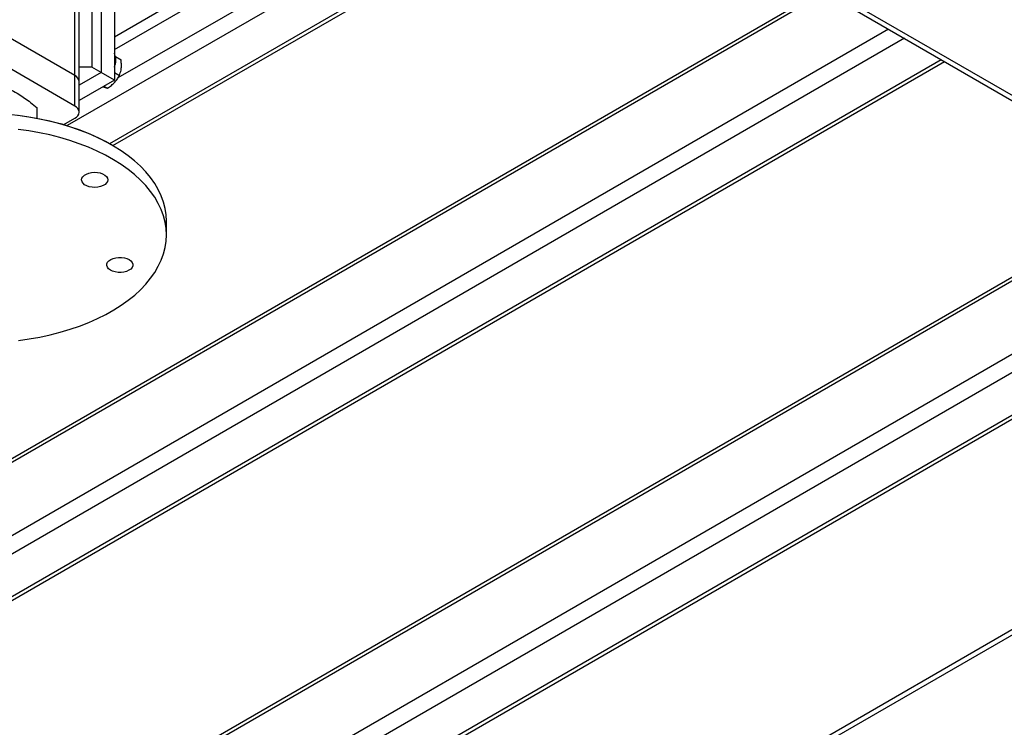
# Model space of a CAD drawing. Header units: millimetres. Extents: x 5 to 589, y 5 to 415.
# Tile 26 of 45: x 369 to 411, y 107 to 137. Entities that reach past the tile are written whole.
import ezdxf

# ---------------------------------------------------------------- set-up
doc = ezdxf.new("R2010")
doc.units = ezdxf.units.MM
doc.layers.add('TRAIT-FORT', color=4, linetype='Continuous', lineweight=25)

msp = doc.modelspace()

# ---------------------------------------------------------------- linework, layer by layer
at = {"layer": 'TRAIT-FORT', "color": 4, "linetype": 'Continuous', "lineweight": 25}
for p, q in [((371.16673, 134.52933), (371.16673, 160.13605)), ((371.35418, 134.26808), (371.35418, 159.8748)), ((372.86379, 136.19454), (391.33425, 146.86078)), ((372.86379, 135.64032), (391.47484, 146.38774)), ((371.90212, 145.3404), (371.90212, 134.88868)), ((372.2981, 145.11181), (372.2981, 134.66009)), ((391.34418, 145.00606), (412.50061, 132.79271)), ((412.68804, 132.90091), (391.53161, 145.11426)), ((392.02262, 144.61441), (370.83853, 132.38509)), ((372.86379, 144.78525), (372.86379, 134.33352)), ((389.69244, 144.05304), (373.01644, 134.42619)), ((393.60654, 143.70003), (372.66088, 131.60836)), ((372.80131, 131.52713), (393.74711, 143.61888)), ((403.33583, 138.08343), (358.60852, 112.2629)), ((403.1952, 138.16461), (358.70795, 112.48267)), ((406.05156, 136.51567), (358.60852, 109.12738)), ((371.16673, 134.52933), (367.54635, 136.61934)), ((406.73044, 136.12376), (358.94793, 108.53951)), ((408.31436, 135.20939), (360.53185, 107.62513)), ((360.77183, 107.60137), (408.45493, 135.12824)), ((371.16673, 133.22287), (367.54635, 135.31287)), ((372.9094, 135.34333), (373.14869, 135.20519)), ((371.90212, 134.88868), (371.35418, 134.88868)), ((372.2981, 134.66009), (371.35418, 134.11517)), ((372.2981, 134.66009), (371.90212, 134.88868)), ((372.86379, 134.33352), (372.2981, 134.66009)), ((371.16673, 133.22287), (371.16673, 134.52933)), ((372.86379, 134.33352), (371.35418, 133.46205)), ((371.35418, 132.96162), (371.35418, 134.26808)), ((372.86379, 134.65426), (373.08013, 134.52937)), ((372.41401, 134.07387), (372.56869, 133.98458)), ((369.55536, 132.70201), (369.55536, 133.15179)), ((370.69549, 132.42832), (371.16673, 132.70037)), ((372.75157, 131.55611), (372.69499, 131.58878)), ((416.39319, 128.80236), (373.41577, 103.99202)), ((416.52816, 128.71791), (373.31634, 103.77226)), ((375.0938, 127.7031), (375.0938, 128.291)), ((417.88591, 126.36621), (373.31634, 100.63674)), ((418.22532, 125.77833), (373.65575, 100.04886)), ((419.01722, 124.40673), (375.23967, 99.13449)), ((375.47965, 99.11072), (419.0875, 124.285)), ((422.99584, 117.51555), (386.28644, 96.32367)), ((386.3271, 96.13066), (423.08958, 117.35318))]:
    msp.add_line(p, q, dxfattribs=at)
at = {"layer": 'TRAIT-FORT', "color": 4, "linetype": 'Continuous', "lineweight": 25, "flags": 128}
for points in [[(368.35773, 132.86985), (368.82305, 132.81813), (369.28217, 132.75045), (369.73347, 132.66703), (370.17531, 132.56818), (370.60612, 132.45426), (371.02436, 132.32566), (371.42853, 132.18286), (371.81718, 132.02636), (372.18892, 131.85672), (372.54242, 131.67455), (372.69499, 131.58878)], [(375.0938, 128.291), (375.09379, 128.29516), (375.07932, 128.56874), (375.03679, 128.84135), (374.96637, 129.11203), (374.86829, 129.37982), (374.7429, 129.64378), (374.59065, 129.903), (374.41206, 130.15655), (374.20777, 130.40355), (373.97848, 130.64313), (373.72502, 130.87445), (373.44826, 131.09669), (373.14919, 131.30908), (372.82884, 131.51087), (372.48835, 131.70134), (372.12891, 131.87984), (371.75178, 132.04574), (371.3583, 132.19844), (370.94983, 132.33742), (370.52782, 132.46218), (370.09375, 132.5723), (369.64914, 132.66737), (369.19555, 132.74708), (368.73458, 132.81113)], [(374.59566, 126.09889), (374.7471, 126.35826), (374.87167, 126.62236), (374.96891, 126.89025), (375.03849, 127.161), (375.08017, 127.43365), (375.09379, 127.70725), (375.07932, 127.98083), (375.03679, 128.25344), (374.96637, 128.52412), (374.86829, 128.79191), (374.7429, 129.05588), (374.59065, 129.31509), (374.41206, 129.56864), (374.20777, 129.81564), (373.97848, 130.05522), (373.72502, 130.28654), (373.44826, 130.50878), (373.14919, 130.72117), (372.82884, 130.92296), (372.48835, 131.11344), (372.12891, 131.29193), (371.75178, 131.45783), (371.3583, 131.61053), (370.94983, 131.74951), (370.52782, 131.87427), (370.09375, 131.98439), (369.64914, 132.07946), (369.19555, 132.15917), (368.73458, 132.22322)], [(371.58877, 129.85544), (371.52002, 129.91599), (371.47634, 129.98384), (371.4599, 130.05561), (371.47154, 130.12769), (371.51067, 130.19647), (371.57533, 130.25849), (371.66228, 130.31066), (371.76716, 130.35035), (371.8847, 130.37557), (372.00902, 130.38505), (372.13388, 130.37833), (372.25302, 130.35574), (372.36046, 130.31842), (372.45082, 130.26822), (372.51957, 130.20768), (372.56326, 130.13982), (372.57969, 130.06805), (372.56805, 129.99598), (372.52892, 129.9272), (372.46426, 129.86517), (372.37731, 129.81301), (372.27244, 129.77332), (372.15489, 129.7481), (372.03057, 129.73861), (371.90571, 129.74533), (371.78658, 129.76792), (371.67913, 129.80525), (371.58877, 129.85544)], [(372.57016, 126.53203), (372.62661, 126.59667), (372.70656, 126.65244), (372.806, 126.69654), (372.91996, 126.72676), (373.0427, 126.74158), (373.16808, 126.74027), (373.28981, 126.72288), (373.40178, 126.69029), (373.49839, 126.64414), (373.57478, 126.58673), (373.62713, 126.52095), (373.65281, 126.45009), (373.65054, 126.37771), (373.62042, 126.30744), (373.56397, 126.2428), (373.48401, 126.18703), (373.38457, 126.14292), (373.27062, 126.1127), (373.14787, 126.09788), (373.0225, 126.09919), (372.90077, 126.11658), (372.78879, 126.14917), (372.69218, 126.19532), (372.61579, 126.25273), (372.56344, 126.31852), (372.53776, 126.38937), (372.54004, 126.46175), (372.57016, 126.53203)], [(368.74867, 123.18468), (369.20944, 123.24921), (369.66277, 123.32939), (370.10709, 123.42493), (370.54082, 123.53549), (370.96244, 123.6607), (371.37047, 123.8001), (371.76348, 123.95321), (372.14009, 124.11949), (372.49897, 124.29836), (372.83887, 124.4892), (373.15858, 124.69131), (373.457, 124.90401), (373.73306, 125.12654), (373.9858, 125.35812), (374.21434, 125.59794), (374.41786, 125.84515), (374.59566, 126.09889)]]:
    msp.add_lwpolyline(points, dxfattribs=at)
at = {"layer": 'TRAIT-FORT', "color": 4, "linetype": 'Continuous', "lineweight": 25}
for centre, radius, start, end in [((372.12298, 135.18275), 0.799, 337.99716, 22.00284), ((371.03389, 134.23614), 0.32188, 5.694799, 65.625342), ((371.06758, 132.96162), 0.27943, 290.783421, 69.216579)]:
    msp.add_arc(centre, radius, start, end, dxfattribs=at)
for points, knots in [([(373.08013, 134.52937), (373.10603, 134.60544), (373.14888, 134.73124), (373.16717, 134.93902), (373.16151, 135.08918), (373.15154, 135.17942), (373.14869, 135.20519)], [0, 0, 0, 0, 0.38554949, 0.63764185, 0.89654625, 1, 1, 1, 1]), ([(372.56869, 133.98458), (372.62548, 134.0247), (372.7403, 134.10582), (372.88244, 134.24216), (372.99608, 134.38532), (373.05194, 134.48106), (373.08013, 134.52937)], [0, 0, 0, 0, 0.26460494, 0.53494775, 0.76534313, 1, 1, 1, 1]), ([(367.78094, 134.20124), (367.89938, 134.15678), (368.1237, 134.07257), (368.45358, 133.91342), (368.74635, 133.74567), (369.01785, 133.5663), (369.28119, 133.37428), (369.461, 133.22836), (369.55536, 133.15179)], [0, 0, 0, 0, 0.20206835, 0.38269984, 0.55531458, 0.69299169, 0.83889419, 1, 1, 1, 1]), ([(372.56869, 133.98458), (372.54233, 133.98899), (372.48903, 133.9979), (372.41097, 134.01786), (372.35565, 134.03613), (372.34618, 134.03926)], [0, 0, 0, 0, 0.44790903, 0.90553083, 1, 1, 1, 1])]:
    msp.add_open_spline(points, degree=3, knots=knots, dxfattribs=at)

doc.saveas('drawing.dxf')
